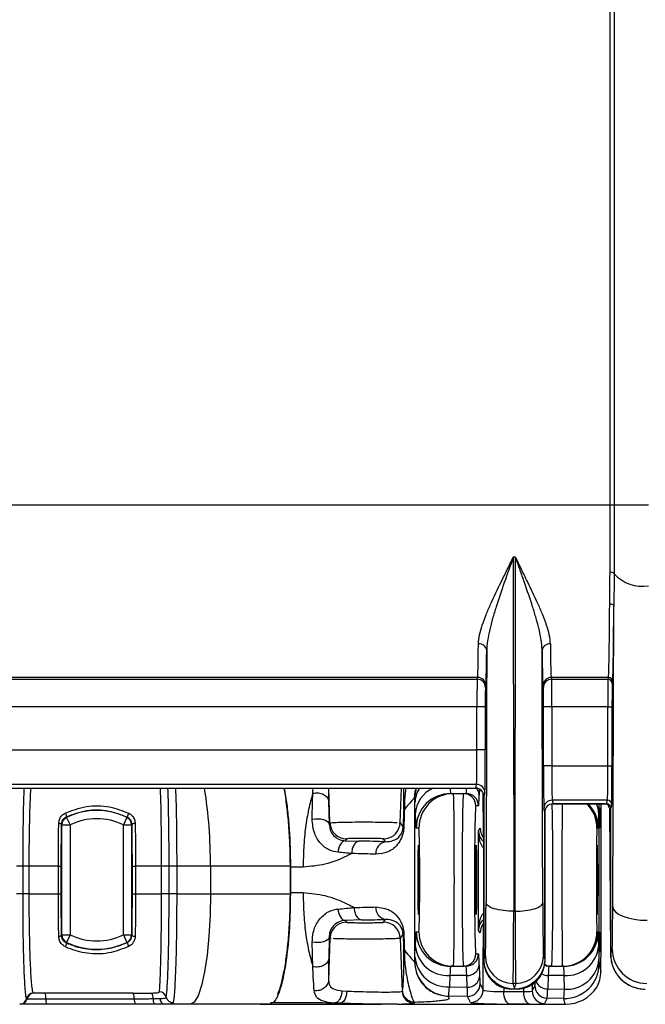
# Model space of a CAD drawing. Header units: millimetres. Extents: x 12 to 859, y 4 to 555.
# Tile 29 of 70: x 179 to 208, y 359 to 404. Entities that reach past the tile are written whole.
import ezdxf

# ---------------------------------------------------------------- set-up
doc = ezdxf.new("R2010")
doc.units = ezdxf.units.MM

msp = doc.modelspace()

# ---------------------------------------------------------------- linework, layer by layer
at = {"color": 7, "linetype": 'Continuous', "lineweight": 25}
for p, q in [((206.168, 381.55), (206.168, 486.407)), ((206.357, 486.407), (206.357, 381.55)), ((133.62, 381.55), (206.168, 381.55)), ((206.168, 381.55), (206.357, 381.55)), ((206.357, 381.55), (207.936, 381.55)), ((201.822, 379.148), (201.72, 379.148)), ((206.286, 363.082), (206.337, 376.893)), ((200.079, 373.617), (171.806, 373.617)), ((172.18, 373.537), (200.059, 373.537)), ((200.059, 373.537), (200.079, 373.617)), ((200.46, 373.236), (200.44, 373.156)), ((203.102, 373.156), (203.082, 373.236)), ((206.091, 373.617), (203.463, 373.617)), ((203.463, 373.617), (203.483, 373.537)), ((203.483, 373.537), (206.071, 373.537)), ((206.071, 373.537), (206.091, 373.617)), ((206.281, 373.427), (206.261, 373.347)), ((200.052, 372.268), (172.18, 372.268)), ((200.433, 372.268), (200.052, 372.268)), ((200.052, 370.29), (200.052, 372.268)), ((200.433, 372.268), (200.433, 370.29)), ((203.109, 369.566), (203.109, 372.268)), ((203.49, 372.268), (203.109, 372.268)), ((206.062, 372.268), (203.49, 372.268)), ((203.49, 372.268), (203.49, 369.566)), ((206.062, 372.268), (206.252, 372.268)), ((206.062, 369.566), (206.062, 372.268)), ((206.252, 372.268), (206.252, 369.566)), ((171.889, 370.29), (200.052, 370.29)), ((200.433, 370.29), (200.052, 370.29)), ((203.49, 369.566), (203.109, 369.566)), ((203.49, 369.566), (206.062, 369.566)), ((206.062, 369.566), (206.252, 369.566)), ((200.035, 368.704), (171.889, 368.704)), ((199.993, 368.535), (200.035, 368.704)), ((139.795, 368.535), (199.993, 368.535)), ((196.526, 366.938), (196.582, 368.535)), ((198.847, 368.288), (198.971, 368.288)), ((198.971, 368.288), (199.427, 368.288)), ((199.427, 368.288), (199.551, 368.288)), ((200.331, 367.916), (200.331, 368.329)), ((200.416, 368.323), (200.374, 368.154)), ((193.24, 367.938), (193.262, 366.881)), ((197.185, 368.079), (197.185, 360.56)), ((197.19, 368.068), (197.185, 368.079)), ((197.218, 367.338), (197.203, 367.857)), ((200.374, 360.695), (200.374, 368.154)), ((200.374, 368.154), (200.374, 360.573)), ((206.047, 367.98), (203.507, 367.98)), ((203.507, 367.98), (203.549, 367.812)), ((203.549, 367.812), (206.005, 367.812)), ((205.94, 367.812), (203.549, 367.812)), ((206.005, 367.812), (206.047, 367.98)), ((206.237, 367.789), (206.195, 367.621)), ((196.687, 367.574), (196.72, 367.554)), ((200.123, 367.716), (199.998, 367.716)), ((203.168, 367.43), (203.126, 367.599)), ((203.168, 360.695), (203.168, 367.43)), ((203.168, 367.43), (203.168, 360.573)), ((205.67, 367.601), (205.672, 367.621)), ((205.672, 367.621), (205.732, 367.621)), ((206.131, 367.623), (206.189, 360.877)), ((206.195, 360.885), (206.195, 367.621)), ((181.209, 367.19), (181.374, 366.847)), ((183.979, 367.19), (183.813, 366.847)), ((183.979, 367.19), (183.99, 367.197)), ((193.262, 366.881), (193.3, 366.938)), ((196.526, 366.938), (196.656, 366.742)), ((180.993, 361.791), (180.993, 366.847)), ((180.993, 366.847), (181.374, 366.847)), ((181.374, 366.847), (181.374, 361.791)), ((183.813, 361.791), (183.813, 366.847)), ((183.813, 366.847), (184.194, 366.847)), ((184.194, 366.847), (184.194, 361.791)), ((197.384, 366.7), (197.26, 366.7)), ((200.118, 366.576), (200.197, 366.694)), ((200.118, 361.999), (200.118, 366.576)), ((200.353, 366.233), (200.353, 366.732)), ((205.623, 366.7), (205.561, 366.7)), ((205.664, 361.906), (205.664, 366.732)), ((205.739, 366.732), (205.739, 361.906)), ((194.061, 366.203), (194.002, 366.114)), ((194.002, 366.114), (194.662, 366.101)), ((195.853, 366.069), (195.764, 366.203)), ((179.19, 364.954), (178.903, 364.954)), ((179.19, 364.954), (179.19, 363.684)), ((179.475, 364.954), (179.19, 364.954)), ((179.475, 364.954), (179.475, 363.684)), ((180.831, 364.954), (179.475, 364.954)), ((180.831, 364.954), (180.944, 364.954)), ((180.831, 363.684), (180.831, 364.954)), ((180.944, 364.954), (180.944, 363.684)), ((184.227, 364.954), (184.373, 364.954)), ((184.227, 363.684), (184.227, 364.954)), ((185.566, 364.954), (184.373, 364.954)), ((184.373, 364.954), (184.373, 363.684)), ((185.914, 364.954), (185.566, 364.954)), ((185.566, 363.684), (185.566, 364.954)), ((186.263, 364.954), (185.914, 364.954)), ((185.914, 363.684), (185.914, 364.954)), ((187.81, 364.954), (186.263, 364.954)), ((186.263, 364.954), (186.263, 363.684)), ((191.484, 364.954), (187.81, 364.954)), ((187.81, 364.954), (187.81, 363.684)), ((191.484, 364.954), (191.484, 363.684)), ((192.072, 364.904), (191.484, 364.898)), ((191.484, 363.74), (191.484, 364.898)), ((191.484, 363.74), (192.072, 363.734)), ((179.19, 363.684), (178.903, 363.684)), ((179.475, 363.684), (179.19, 363.684)), ((179.475, 363.684), (180.831, 363.684)), ((180.831, 363.684), (180.944, 363.684)), ((184.227, 363.684), (184.373, 363.684)), ((184.373, 363.684), (185.566, 363.684)), ((185.914, 363.684), (185.566, 363.684)), ((186.263, 363.684), (185.914, 363.684)), ((186.263, 363.684), (187.81, 363.684)), ((187.81, 363.684), (191.484, 363.684)), ((201.804, 362.882), (201.738, 362.882)), ((194.78, 362.476), (194.002, 362.46)), ((194.002, 362.46), (194.061, 362.372)), ((195.764, 362.372), (195.853, 362.505)), ((197.26, 361.938), (197.384, 361.938)), ((200.197, 361.88), (200.118, 361.999)), ((200.353, 361.906), (200.353, 362.341)), ((205.561, 361.938), (205.623, 361.938)), ((180.993, 361.791), (181.374, 361.791)), ((181.374, 361.791), (181.209, 361.448)), ((183.813, 361.791), (184.194, 361.791)), ((183.813, 361.791), (183.979, 361.448)), ((183.99, 361.441), (183.979, 361.448)), ((193.3, 361.636), (193.233, 359.717)), ((193.262, 361.693), (193.242, 360.693)), ((193.3, 361.636), (193.262, 361.693)), ((196.656, 361.833), (196.526, 361.636)), ((196.526, 361.636), (196.611, 359.198)), ((196.718, 361.087), (196.684, 361.067)), ((197.203, 360.781), (197.218, 361.3)), ((205.644, 361.3), (205.653, 360.668)), ((205.672, 361.017), (205.67, 361.037)), ((205.732, 361.017), (205.672, 361.017)), ((206.195, 360.885), (206.261, 361.15)), ((197.185, 360.56), (197.19, 360.57)), ((199.998, 360.922), (200.123, 360.922)), ((200.331, 359.256), (200.331, 360.722)), ((198.971, 360.35), (198.847, 360.35)), ((198.971, 360.35), (199.427, 360.35)), ((199.551, 360.35), (199.427, 360.35)), ((200.155, 360.42), (200.172, 359.884)), ((203.48, 360.35), (203.355, 360.35)), ((203.48, 360.35), (203.974, 360.35)), ((204.036, 360.35), (203.974, 360.35)), ((205.66, 360.456), (205.745, 360.116)), ((205.741, 360.022), (205.745, 360.116)), ((198.805, 359.925), (198.79, 359.407)), ((199.584, 359.925), (198.805, 359.925)), ((199.6, 359.389), (199.584, 359.925)), ((203.323, 359.925), (203.304, 359.31)), ((204.056, 359.925), (203.323, 359.925)), ((204.066, 359.293), (204.056, 359.925)), ((193.857, 359.223), (194.072, 359.212)), ((196.611, 359.198), (196.632, 359.24)), ((198.79, 359.407), (199.6, 359.389)), ((200.193, 359.536), (200.331, 359.256)), ((201.284, 359.184), (202.206, 359.184)), ((201.65, 359.303), (201.644, 359.303)), ((201.832, 359.563), (201.71, 359.563)), ((201.898, 359.303), (201.74, 359.303)), ((201.771, 359.297), (201.77, 359.297)), ((201.771, 359.299), (201.771, 359.348)), ((202.587, 359.21), (202.712, 359.457)), ((203.304, 359.31), (204.066, 359.293)), ((179.364, 358.858), (179.367, 358.858)), ((179.367, 358.858), (179.396, 358.858)), ((179.396, 358.858), (180.254, 358.858)), ((184.253, 359.112), (179.678, 359.112)), ((180.254, 358.858), (184.312, 358.858)), ((184.253, 359.112), (185.114, 359.121)), ((198.745, 358.983), (198.74, 358.973)), ((199.61, 358.965), (198.745, 358.983)), ((199.748, 358.685), (199.61, 358.965)), ((203.271, 358.886), (203.146, 358.639)), ((204.041, 358.87), (203.271, 358.886)), ((204.106, 358.608), (204.041, 358.87)), ((179.085, 358.604), (179.056, 358.604)), ((180.296, 358.604), (179.085, 358.604)), ((184.371, 358.604), (180.296, 358.604)), ((185.24, 358.604), (184.371, 358.604)), ((186.89, 358.604), (185.69, 358.604)), ((190.543, 358.604), (186.89, 358.604)), ((193.777, 358.648), (193.776, 358.604)), ((193.776, 358.604), (195.671, 358.604)), ((196.624, 358.608), (204.106, 358.608)), ((196.632, 358.607), (204.121, 358.607)), ((197.191, 358.689), (197.17, 358.647)), ((202.48, 358.613), (201.558, 358.613))]:
    msp.add_line(p, q, dxfattribs=at)
at = {"color": 8, "linetype": 'Continuous', "lineweight": 25}
for p, q in [((193.234, 368.535), (193.24, 367.938)), ((193.3, 366.938), (193.244, 368.535)), ((197.185, 368.079), (197.275, 368.535)), ((200.164, 368.495), (200.155, 368.218)), ((205.651, 367.812), (205.644, 367.338)), ((200.353, 366.732), (200.374, 366.732)), ((205.664, 366.732), (205.739, 366.732)), ((200.353, 361.906), (200.374, 361.906)), ((205.664, 361.906), (205.739, 361.906)), ((201.284, 359.355), (201.284, 359.184)), ((202.206, 359.184), (202.206, 359.34)), ((202.587, 359.506), (202.587, 359.21)), ((179.346, 358.897), (179.364, 358.858))]:
    msp.add_line(p, q, dxfattribs=at)
at = {"color": 7, "linetype": 'Continuous', "lineweight": 25, "flags": 128}
for points in [[(206.146, 377.002), (206.183, 377), (206.219, 376.994), (206.252, 376.984), (206.281, 376.97), (206.304, 376.954), (206.322, 376.935), (206.333, 376.914), (206.337, 376.893)], [(197.19, 368.068), (197.22, 368.374), (197.26, 368.535)], [(181.14, 367.386), (181.156, 367.361), (181.17, 367.333), (181.181, 367.304), (181.19, 367.276), (181.194, 367.251), (181.194, 367.229), (181.191, 367.214), (181.183, 367.204)], [(180.845, 366.923), (180.868, 366.921), (180.889, 366.917), (180.909, 366.912), (180.926, 366.905), (180.94, 366.897), (180.95, 366.888), (180.957, 366.878), (180.96, 366.869)], [(181.183, 367.204), (181.204, 367.193), (181.209, 367.19)], [(184.356, 366.913), (184.33, 366.913), (184.303, 366.911), (184.279, 366.906), (184.257, 366.899), (184.239, 366.891), (184.225, 366.881), (184.216, 366.87), (184.212, 366.859)], [(192.482, 367.109), (192.614, 367.127), (192.751, 367.131), (192.883, 367.119), (193.005, 367.093), (193.109, 367.053), (193.189, 367.003), (193.241, 366.944), (193.262, 366.881)], [(196.5, 366.765), (196.507, 366.793), (196.526, 366.938)], [(180.993, 366.847), (180.983, 366.854), (180.96, 366.869)], [(184.212, 366.859), (184.198, 366.85), (184.194, 366.847)], [(194.002, 366.114), (193.942, 366.102), (193.883, 366.071), (193.829, 366.022), (193.781, 365.957), (193.74, 365.878), (193.707, 365.788), (193.685, 365.689), (193.674, 365.585)], [(187.81, 363.684), (187.792, 362.693), (187.74, 361.74), (187.655, 360.862), (187.54, 360.092), (187.401, 359.46), (187.242, 358.991), (187.069, 358.702), (186.89, 358.604)], [(193.673, 362.98), (193.685, 362.878), (193.708, 362.781), (193.74, 362.692), (193.781, 362.614), (193.83, 362.55), (193.884, 362.502), (193.942, 362.472), (194.002, 362.46)], [(206.286, 363.082), (206.318, 362.962), (206.41, 362.846), (206.558, 362.739), (206.755, 362.645), (206.995, 362.568), (207.269, 362.511), (207.565, 362.475), (207.873, 362.462)], [(180.96, 361.77), (180.957, 361.76), (180.95, 361.75), (180.94, 361.741), (180.926, 361.733), (180.909, 361.726), (180.889, 361.721), (180.868, 361.717), (180.845, 361.715)], [(180.96, 361.77), (180.983, 361.784), (180.993, 361.791)], [(181.209, 361.448), (181.194, 361.44), (181.183, 361.434)], [(184.194, 361.791), (184.198, 361.789), (184.212, 361.779)], [(184.212, 361.779), (184.216, 361.768), (184.225, 361.757), (184.239, 361.747), (184.257, 361.739), (184.279, 361.732), (184.303, 361.727), (184.33, 361.725), (184.356, 361.725)], [(193.262, 361.693), (193.242, 361.628), (193.19, 361.567), (193.11, 361.516), (193.007, 361.475), (192.885, 361.447), (192.753, 361.435), (192.617, 361.438), (192.485, 361.457)], [(193.326, 361.81), (193.319, 361.781), (193.3, 361.636)], [(181.183, 361.434), (181.191, 361.424), (181.194, 361.409), (181.194, 361.388), (181.19, 361.362), (181.181, 361.334), (181.17, 361.305), (181.156, 361.277), (181.14, 361.252)], [(194.072, 359.212), (194.062, 359.103), (194.043, 358.998), (194.014, 358.902), (193.977, 358.817), (193.933, 358.747), (193.884, 358.694), (193.831, 358.661), (193.777, 358.648)], [(201.558, 358.613), (201.504, 358.627), (201.452, 358.663), (201.405, 358.717), (201.363, 358.788), (201.329, 358.873), (201.304, 358.97), (201.289, 359.075), (201.284, 359.184)], [(202.48, 358.613), (202.426, 358.627), (202.374, 358.663), (202.327, 358.717), (202.285, 358.788), (202.251, 358.873), (202.226, 358.97), (202.211, 359.075), (202.206, 359.184)], [(204.121, 358.607), (204.117, 358.607), (204.106, 358.608)]]:
    msp.add_lwpolyline(points, dxfattribs=at)
at = {"color": 8, "linetype": 'Continuous', "lineweight": 25, "flags": 128}
for points in [[(196.789, 368.535), (196.775, 368.444), (196.742, 368.145), (196.729, 367.96), (196.721, 367.734), (196.72, 367.554), (196.72, 367.554), (196.72, 367.554)], [(205.644, 367.338), (205.612, 367.606), (205.545, 367.812)], [(203.355, 360.35), (203.244, 360.361), (203.154, 360.387)]]:
    msp.add_lwpolyline(points, dxfattribs=at)
at = {"color": 7, "linetype": 'Continuous', "lineweight": 25}
for centre, radius, start, end in [((206.196, 378.248), 0.208, 41.6943, 99.3848), ((207.647, 379.538), 1.733, 221.6271, 279.3821), ((200.151, 374.811), 0.352, 7.1873, 95.1544), ((203.39, 374.811), 0.352, 84.8456, 172.8127), ((200.059, 373.156), 0.381, 0.0368, 89.9959), ((200.079, 373.236), 0.381, 0.0368, 89.9959), ((203.463, 373.236), 0.381, 90.0041, 179.9632), ((203.483, 373.156), 0.381, 90.0041, 179.9632), ((206.071, 373.347), 0.191, 0.0368, 89.9959), ((206.091, 373.427), 0.191, 0.0368, 89.9959), ((200.035, 368.323), 0.381, 0.0368, 89.9959), ((198.847, 366.7), 1.587, 90.0044, 180.0044), ((198.971, 366.7), 1.587, 90.0044, 180.0044), ((199.427, 367.716), 0.571, 359.9956, 89.9956), ((199.551, 367.716), 0.571, 359.9956, 89.9956), ((203.507, 367.599), 0.381, 90.0041, 179.9632), ((206.047, 367.789), 0.191, 0.0368, 89.9959), ((182.594, 364.319), 3.188, 64.2488, 115.7512), ((184.405, 367.139), 0.418, 145.1589, 172.096), ((181.375, 366.847), 0.381, 115.7983, 179.9529), ((182.594, 364.319), 2.807, 64.2488, 115.7512), ((183.813, 366.847), 0.381, 0.0471, 64.2017), ((194.062, 366.965), 0.762, 182.0099, 269.9742), ((196.697, 366.773), 0.0506, 217.3218, 264.19), ((195.938, 365.546), 0.53, 99.1765, 185.1655), ((195.938, 363.029), 0.53, 174.8345, 260.8235), ((195.764, 361.61), 0.762, 2.0099, 89.9742), ((198.847, 361.938), 1.587, 179.9956, 269.9956), ((198.971, 361.938), 1.587, 179.9956, 269.9956), ((203.974, 361.938), 1.587, 270.0011, 0.0011), ((204.036, 361.938), 1.587, 270.0011, 0.0011), ((181.375, 361.791), 0.381, 180.0471, 244.2017), ((182.594, 364.319), 3.188, 244.2488, 295.7512), ((182.594, 364.319), 2.807, 244.2488, 295.7512), ((183.813, 361.791), 0.381, 295.7983, 359.9529), ((196.697, 361.802), 0.0506, 95.81, 142.6782), ((184.405, 361.499), 0.418, 187.904, 214.8411), ((198.721, 361.431), 1.508, 184.9804, 273.2242), ((204.149, 361.422), 1.5, 266.4819, 355.307), ((207.849, 361.151), 1.588, 180.0368, 269.9959), ((198.778, 360.571), 1.588, 180.053, 268.8185), ((198.705, 360.912), 1.508, 184.9804, 273.2242), ((199.427, 360.922), 0.571, 270.0044, 0.0044), ((199.551, 360.922), 0.571, 270.0044, 0.0044), ((201.71, 360.833), 1.27, 180.0368, 269.9959), ((201.832, 360.833), 1.27, 270.0041, 359.9632), ((204.158, 360.791), 1.5, 266.4819, 355.307), ((199.614, 360.467), 0.543, 266.7758, 355.0196), ((204.072, 360.457), 1.588, 268.8501, 359.9625), ((199.631, 359.931), 0.543, 266.7758, 355.0196), ((197.182, 359.219), 0.572, 182.0272, 268.8175), ((199.621, 359.536), 0.572, 268.874, 359.9451), ((199.76, 359.256), 0.572, 268.874, 359.9451), ((203.158, 359.21), 0.572, 180.053, 268.8185), ((203.283, 359.458), 0.572, 180.053, 268.8185), ((179.053, 358.921), 0.317, 270.0157, 348.5595), ((179.056, 358.921), 0.317, 270.0129, 348.4844), ((179.085, 358.921), 0.317, 270.0129, 348.4844), ((179.678, 358.795), 0.317, 90.0129, 168.4844), ((179.707, 358.795), 0.317, 90.0129, 168.4844), ((179.789, 358.911), 0.467, 353.465, 25.4442), ((180.718, 358.805), 0.467, 173.465, 205.4442), ((183.955, 358.909), 0.36, 351.8438, 34.2526), ((184.668, 358.807), 0.36, 171.8438, 214.2526), ((184.775, 358.899), 0.405, 354.8668, 33.1989), ((185.534, 358.81), 0.359, 171.5738, 215.0843), ((185.472, 358.852), 0.319, 13.5604, 91.3492), ((185.752, 358.851), 0.255, 176.4119, 255.8697), ((186.091, 359.002), 0.319, 193.7016, 271.6328)]:
    msp.add_arc(centre, radius, start, end, dxfattribs=at)
at = {"color": 8, "linetype": 'Continuous', "lineweight": 25}
for centre, radius, start, end in [((166.541, 365.165), 21.27, 359.4313, 9.117), ((198.453, 367.836), 1.25, 145.9831, 179.0547), ((198.602, 367.27), 1.386, 114.0787, 177.1858), ((199.691, 368.207), 0.464, 1.3786, 44.8627), ((203.973, 366.7), 1.588, 359.9998, 44.4257), ((204.036, 366.7), 1.588, 359.9998, 44.4257), ((205.605, 367.621), 0.127, 299.9545, 0.0005), ((195.764, 366.965), 0.762, 270.0276, 344.7817), ((194.062, 361.61), 0.762, 90.0276, 164.7825), ((205.605, 361.017), 0.127, 359.9995, 60.0455), ((203.48, 360.922), 0.571, 236.1708, 269.9995), ((203.282, 359.876), 0.567, 204.0785, 272.2122), ((203.325, 360.567), 0.642, 242.5696, 269.7499)]:
    msp.add_arc(centre, radius, start, end, dxfattribs=at)
at = {"color": 7, "linetype": 'Continuous', "lineweight": 25}
for centre, major_axis, ratio, start_param, end_param in [((206.088, 381.55), (0, 7.938), 0.008936, 3.176499, 4.102353), ((206.279, 381.55), (0, 8.128), 0.008727, 3.176499, 4.102353), ((200.076, 381.55), (0, 7.938), 0.009146, 3.176499, 3.777003), ((203.465, 381.55), (0, 7.938), 0.009146, 2.506182, 3.106686), ((200.457, 381.55), (0, 8.318), 0.008727, 3.176499, 3.777003), ((203.084, 381.55), (0, 8.318), 0.008727, 2.506182, 3.106686), ((200.059, 372.268), (0, 1.27), 0.006109, 0.034907, 1.570796), ((203.482, 372.268), (0, 1.27), 0.006109, 4.712389, 6.248279), ((206.071, 372.268), (0, 1.27), 0.007418, 0.034907, 1.570796), ((206.262, 372.268), (0, 1.079), 0.008727, 0.034907, 1.570796), ((200.44, 372.268), (0, 0.889), 0.008727, 0.034907, 1.570796), ((203.101, 372.268), (0, 0.889), 0.008727, 4.712389, 6.248279), ((200.034, 370.29), (0, 1.587), 0.010821, 3.176499, 4.712389), ((200.415, 370.29), (0, 1.969), 0.008727, 3.176499, 4.712389), ((203.126, 369.566), (0, 1.969), 0.008727, 1.570796, 3.106686), ((203.507, 369.566), (0, 1.588), 0.010821, 1.570796, 3.106686), ((206.046, 369.566), (0, 1.588), 0.009774, 3.176499, 4.712389), ((206.237, 369.566), (0, 1.778), 0.008727, 3.176499, 4.712389), ((198.971, 364.319), (0, 3.969), 0.010473, 3.141593, 6.283185), ((199.427, 364.319), (0, 3.969), 0.014942, 0, 3.141593), ((199.993, 368.154), (-0.092, -0.37), 0.999353, 1.815838, 3.386329), ((197.189, 366.482), (0, 1.588), 0.017452, 5.759562, 6.248629), ((200.123, 371.463), (0, 3.747), 0.017455, 3.141593, 3.665191), ((203.549, 367.43), (0.092, -0.37), 0.999353, 2.896856, 4.467348), ((203.549, 367.43), (-0.047, 0.378), 0.999381, 6.158956, 7.7296), ((205.686, 364.319), (0, 7.175), 0.010026, 4.086507, 5.220727), ((205.94, 367.621), (0.045, 0.185), 0.999355, 4.957935, 6.519711), ((206.005, 367.621), (-0.046, -0.185), 0.999353, 1.815838, 3.386329), ((188.677, 133.599), (8.508, 246.985), 0.000632, 0.326034, 0.33639), ((189.248, 133.579), (7.936, 246.985), 0.000589, 0.326031, 0.336387), ((197.26, 371.463), (0, 4.762), 0.017455, 2.617994, 3.141593), ((199.998, 364.319), (0, 3.397), 0.017455, 0.057359, 3.091628), ((200.339, 366.732), (0, 0.762), 0.017455, 4.712389, 5.895626), ((205.623, 371.463), (0, 4.762), 0.008727, 3.141593, 3.665191), ((205.672, 366.732), (0, 0.889), 0.008727, 0, 1.570796), ((205.732, 366.732), (0, 0.889), 0.008727, 4.712389, 6.283185), ((197.384, 364.319), (0, 2.381), 0.017455, 3.278836, 6.147397), ((200.96, 366.695), (0.423, 0.635), 0.998846, 2.158969, 2.853488), ((205.561, 364.319), (0, 2.381), 0.008727, 0.083413, 3.056358), ((189.248, 365.929), (8.509, 0), 0.026186, 0.68214, 0.881146), ((189.248, 365.358), (7.938, 0), 0.028071, 0.68214, 0.881189), ((200.439, 364.323), (0, 3.493), 0.008727, 3.176499, 4.404943), ((203.103, 364.323), (0, 3.493), 0.008727, 1.878243, 3.106686), ((189.248, 363.217), (7.938, 0), 0.028071, 5.420034, 5.601045), ((201.709, 364.323), (0, 4.762), 0.0064, 3.176499, 4.404943), ((201.833, 364.323), (0, 4.762), 0.0064, 1.878243, 3.106686), ((206.26, 364.323), (0, 3.175), 0.008727, 3.176499, 4.310963), ((189.248, 362.646), (8.509, 0), 0.026186, 5.420101, 5.601045), ((200.96, 361.879), (-0.423, 0.635), 0.998846, 0.288105, 0.982624), ((197.26, 357.175), (0, 4.762), 0.017455, 0, 0.523599), ((200.339, 361.906), (0, 0.762), 0.017455, 3.529152, 4.712389), ((205.623, 357.175), (0, 4.762), 0.008727, 5.759587, 6.283185), ((205.672, 361.906), (0, 0.889), 0.008727, 1.570796, 3.141593), ((205.732, 361.906), (0, 0.889), 0.008727, 3.141593, 4.712389), ((188.677, 594.976), (-8.508, 246.985), 0.000632, 2.805203, 2.814724), ((189.248, 594.996), (-7.936, 246.985), 0.000589, 2.805206, 2.814727), ((197.189, 362.157), (0, 1.588), 0.017452, 3.176149, 3.665216), ((200.123, 357.175), (0, 3.746), 0.017455, 5.759587, 6.283185), ((201.644, 360.573), (-0.158, -1.261), 0.999381, 4.836771, 6.407415), ((201.898, 360.573), (0.158, -1.261), 0.999381, 6.158956, 7.7296), ((205.66, 362.043), (0, 1.588), 0.008734, 2.617408, 3.106474), ((207.783, 360.886), (0.385, 1.541), 0.999353, 1.815838, 3.386329), ((198.847, 357.175), (0, 3.175), 0.026183, 0, 0.523599), ((199.551, 357.175), (0, 3.175), 0.020597, 5.759587, 6.283185), ((203.355, 357.175), (0, 3.175), 0.020597, 0, 0.523599), ((204.036, 357.175), (0, 3.175), 0.01309, 5.759587, 6.283185), ((200.194, 362.138), (0, 2.604), 0.017474, 2.61722, 3.106287), ((198.776, 362.157), (0.034, 3.175), 0.027298, 3.17623, 3.665297), ((199.623, 362.138), (0.012, 3.175), 0.007648, 2.61746, 3.106527), ((200.966, 359.232), (0.635, -0.024), 0.066265, 3.161596, 5.238538), ((201.825, 359.237), (0.762, -0.027), 0.061047, 5.23815, 6.267894), ((203.281, 362.06), (0.012, 3.175), 0.020996, 3.176154, 3.665221), ((204.073, 362.043), (0.034, 3.175), 0.014201, 3.176371, 3.665438), ((204.171, 360.059), (1.565, 0.268), 0.911343, 4.516272, 5.618844), ((200.955, 358.661), (1.206, -0.024), 0.034914, 3.159751, 5.236693), ((201.813, 358.666), (1.333, -0.027), 0.034914, 5.236693, 6.266437)]:
    msp.add_ellipse(centre, major_axis=major_axis, ratio=ratio, start_param=start_param, end_param=end_param, dxfattribs=at)
for centre, major_axis, ratio in [((206.27, 370.098), (0, 0.73), 0.008727), ((197.372, 364.319), (0, 1.588), 0.017455), ((200.01, 364.319), (0, 1.588), 0.017455), ((205.567, 364.319), (0, 1.588), 0.008727)]:
    msp.add_ellipse(centre, major_axis=major_axis, ratio=ratio, dxfattribs=at)
at = {"color": 8, "linetype": 'Continuous', "lineweight": 25}
for centre, major_axis, ratio, start_param, end_param in [((198.847, 371.463), (0, 3.175), 0.026183, 2.744011, 3.141593), ((199.551, 371.463), (0, 3.175), 0.020597, 3.141593, 3.539174), ((203.48, 364.319), (0, 3.969), 0.014942, 3.141593, 5.787086), ((203.974, 364.319), (0, 3.969), 0.005236, 0.494934, 3.141593), ((199.998, 364.319), (0, 3.397), 0.017455, 0, 0.057359), ((197.384, 364.319), (0, 2.381), 0.017455, 6.147397, 6.283185), ((205.561, 364.319), (0, 2.381), 0.008727, 0, 0.083413), ((197.384, 364.319), (0, 2.381), 0.017455, 3.141593, 3.278836), ((205.561, 364.319), (0, 2.381), 0.008727, 3.056358, 3.141593), ((199.998, 364.319), (0, 3.397), 0.017455, 3.091628, 3.141593), ((202.71, 362.06), (0, 2.604), 0.017452, 3.176149, 3.486614)]:
    msp.add_ellipse(centre, major_axis=major_axis, ratio=ratio, start_param=start_param, end_param=end_param, dxfattribs=at)
at = {"color": 7, "linetype": 'Continuous', "lineweight": 25}
for points, knots in [([(206.162, 378.454), (206.163, 378.7), (206.164, 378.951), (206.165, 379.459), (206.166, 379.715), (206.167, 380.49), (206.168, 381.015), (206.168, 381.55)], [0, 0, 0, 0, 0.25, 0.25, 0.5, 0.5, 1, 1, 1, 1]), ([(206.357, 381.55), (206.357, 381.004), (206.357, 380.467), (206.355, 379.676), (206.355, 379.414), (206.353, 378.895), (206.353, 378.638), (206.352, 378.387)], [0, 0, 0, 0, 0.5, 0.5, 0.75, 0.75, 1, 1, 1, 1]), ([(200.12, 375.161), (200.121, 375.293), (200.14, 375.431), (200.2, 375.716), (200.242, 375.865), (200.344, 376.172), (200.404, 376.332), (200.534, 376.654), (200.605, 376.819), (200.831, 377.322), (200.998, 377.67), (201.263, 378.213), (201.354, 378.397), (201.49, 378.675), (201.536, 378.769), (201.628, 378.957), (201.674, 379.053), (201.72, 379.148)], [0, 0, 0, 0, 0.125, 0.125, 0.25, 0.25, 0.375, 0.375, 0.5, 0.5, 0.75, 0.75, 0.875, 0.875, 0.9375, 0.9375, 1, 1, 1, 1]), ([(201.72, 379.148), (201.581, 378.751), (201.442, 378.362), (201.175, 377.6), (201.048, 377.229), (200.876, 376.688), (200.821, 376.511), (200.721, 376.16), (200.676, 375.987), (200.597, 375.648), (200.564, 375.484), (200.529, 375.243), (200.519, 375.164), (200.505, 375.007), (200.501, 374.93), (200.501, 374.855)], [0, 0, 0, 0, 0.25, 0.25, 0.5, 0.5, 0.625, 0.625, 0.75, 0.75, 0.875, 0.875, 0.9375, 0.9375, 1, 1, 1, 1]), ([(203.422, 375.161), (203.42, 375.293), (203.402, 375.431), (203.341, 375.716), (203.299, 375.865), (203.198, 376.172), (203.138, 376.332), (203.007, 376.654), (202.936, 376.819), (202.711, 377.322), (202.543, 377.67), (202.278, 378.213), (202.188, 378.397), (202.051, 378.675), (202.006, 378.769), (201.914, 378.957), (201.867, 379.053), (201.822, 379.148)], [0, 0, 0, 0, 0.125, 0.125, 0.25, 0.25, 0.375, 0.375, 0.5, 0.5, 0.75, 0.75, 0.875, 0.875, 0.9375, 0.9375, 1, 1, 1, 1]), ([(203.041, 374.855), (203.04, 374.93), (203.036, 375.007), (203.023, 375.164), (203.013, 375.243), (202.977, 375.484), (202.944, 375.648), (202.866, 375.987), (202.82, 376.16), (202.72, 376.511), (202.666, 376.688), (202.494, 377.229), (202.366, 377.6), (202.166, 378.172), (202.098, 378.364), (201.961, 378.753), (201.891, 378.95), (201.822, 379.148)], [0, 0, 0, 0, 0.0625, 0.0625, 0.125, 0.125, 0.25, 0.25, 0.375, 0.375, 0.5, 0.5, 0.75, 0.75, 0.875, 0.875, 1, 1, 1, 1]), ([(206.146, 377.002), (206.148, 377.23), (206.152, 377.464), (206.159, 377.949), (206.161, 378.198), (206.162, 378.454)], [0, 0, 0, 0, 0.5, 0.5, 1, 1, 1, 1]), ([(206.352, 378.387), (206.351, 378.126), (206.348, 377.87), (206.342, 377.372), (206.338, 377.129), (206.337, 376.893)], [0, 0, 0, 0, 0.5, 0.5, 1, 1, 1, 1]), ([(179.249, 368.535), (179.241, 368.348), (179.219, 367.808), (179.201, 366.765), (179.191, 365.72), (179.19, 365.178), (179.19, 364.954)], [0, 0, 0, 0, 0.208342, 0.601039, 0.835419, 1, 1, 1, 1]), ([(191.484, 364.898), (191.48, 365.23), (191.473, 365.898), (191.415, 366.853), (191.325, 367.716), (191.247, 368.279), (191.195, 368.51), (191.189, 368.535)], [0, 0, 0, 0, 0.240614, 0.484384, 0.725032, 0.970252, 1, 1, 1, 1]), ([(191.198, 368.535), (191.221, 368.413), (191.285, 368.08), (191.366, 367.42), (191.436, 366.595), (191.477, 365.764), (191.482, 365.208), (191.484, 364.954)], [0, 0, 0, 0, 0.1347721, 0.3676119, 0.5899589, 0.8121771, 1, 1, 1, 1]), ([(192.515, 368.301), (192.447, 368.058), (192.311, 367.577), (192.172, 366.727), (192.083, 365.83), (192.076, 365.207), (192.072, 364.904)], [0, 0, 0, 0, 0.251132, 0.497359, 0.75562, 1, 1, 1, 1]), ([(192.482, 367.109), (192.489, 367.439), (192.497, 367.861), (192.512, 368.224), (192.515, 368.301), (192.515, 368.301)], [0, 0, 0, 0, 0.7837151, 0.9999796, 1, 1, 1, 1]), ([(197.185, 368.079), (197.163, 368.066), (197.129, 368.046), (196.969, 367.849), (196.837, 367.691), (196.744, 367.582), (196.72, 367.554)], [0, 0, 0, 0, 0.422, 0.657629, 0.912101, 1, 1, 1, 1]), ([(200.344, 367.438), (200.343, 367.498), (200.338, 367.646), (200.334, 367.863), (200.331, 367.916), (200.331, 367.916)], [0, 0, 0, 0, 0.409666, 0.995512, 1, 1, 1, 1]), ([(180.845, 366.923), (180.855, 366.992), (180.872, 367.122), (180.979, 367.285), (181.086, 367.352), (181.14, 367.386)], [0, 0, 0, 0, 0.360876, 0.681289, 1, 1, 1, 1]), ([(181.14, 367.386), (181.456, 367.507), (182.09, 367.749), (183.153, 367.736), (183.774, 367.491), (184.062, 367.378)], [0, 0, 0, 0, 0.348751, 0.698564, 1, 1, 1, 1]), ([(183.99, 367.197), (183.714, 367.302), (183.116, 367.532), (182.097, 367.544), (181.487, 367.317), (181.183, 367.204)], [0, 0, 0, 0, 0.300558, 0.650797, 1, 1, 1, 1]), ([(184.062, 367.378), (184.071, 367.373), (184.129, 367.343), (184.232, 367.258), (184.333, 367.102), (184.348, 366.976), (184.356, 366.913)], [0, 0, 0, 0, 0.050945, 0.324098, 0.661497, 1, 1, 1, 1]), ([(180.831, 364.954), (180.833, 365.464), (180.835, 366.06), (180.842, 366.693), (180.844, 366.846), (180.845, 366.923)], [0, 0, 0, 0, 0.749675, 0.874818, 1, 1, 1, 1]), ([(181.183, 367.204), (181.143, 367.18), (181.062, 367.13), (180.981, 367.014), (180.967, 366.919), (180.96, 366.869)], [0, 0, 0, 0, 0.318897, 0.641361, 1, 1, 1, 1]), ([(184.212, 366.859), (184.206, 366.904), (184.195, 366.995), (184.119, 367.109), (184.042, 367.171), (183.997, 367.193), (183.99, 367.197)], [0, 0, 0, 0, 0.341847, 0.680234, 0.950105, 1, 1, 1, 1]), ([(184.356, 366.913), (184.363, 366.431), (184.371, 365.869), (184.373, 365.196), (184.373, 365.033), (184.373, 364.954)], [0, 0, 0, 0, 0.756752, 0.882745, 1, 1, 1, 1]), ([(193.674, 365.585), (193.541, 365.61), (193.251, 365.663), (192.854, 365.972), (192.54, 366.476), (192.503, 366.884), (192.482, 367.109)], [0, 0, 0, 0, 0.20026, 0.438886, 0.691725, 1, 1, 1, 1]), ([(193.262, 366.881), (193.279, 366.765), (193.31, 366.549), (193.513, 366.293), (193.755, 366.145), (193.923, 366.124), (194.002, 366.114)], [0, 0, 0, 0, 0.283599, 0.528707, 0.77773, 1, 1, 1, 1]), ([(196.476, 366.945), (196.494, 366.944), (196.524, 366.942), (196.525, 366.939), (196.526, 366.938)], [0, 0, 0, 0, 0.596983, 1, 1, 1, 1]), ([(180.96, 366.869), (180.957, 366.718), (180.948, 366.115), (180.946, 365.452), (180.944, 364.954)], [0, 0, 0, 0, 0.250264, 1, 1, 1, 1]), ([(184.227, 364.954), (184.227, 365.114), (184.226, 365.769), (184.218, 366.389), (184.212, 366.859)], [0, 0, 0, 0, 0.243176, 1, 1, 1, 1]), ([(196.692, 366.722), (196.687, 366.661), (196.676, 366.516), (196.603, 366.261), (196.401, 365.891), (196.019, 365.566), (195.6, 365.519), (195.41, 365.498)], [0, 0, 0, 0, 0.0618479, 0.1456379, 0.3134014, 0.6888298, 1, 1, 1, 1]), ([(195.853, 366.069), (195.972, 366.079), (196.233, 366.099), (196.465, 366.27), (196.596, 366.47), (196.64, 366.605), (196.653, 366.69), (196.656, 366.727), (196.656, 366.742)], [0, 0, 0, 0, 0.328404, 0.723804, 0.887229, 0.957164, 0.983214, 1, 1, 1, 1]), ([(200.118, 366.576), (200.118, 366.575), (200.119, 366.538), (200.138, 366.397), (200.194, 366.215), (200.338, 366.098), (200.374, 366.068)], [0, 0, 0, 0, 0.004894, 0.206113, 0.800179, 1, 1, 1, 1]), ([(195.764, 366.203), (195.764, 366.203), (195.759, 366.206), (195.703, 366.212), (195.539, 366.218), (195.305, 366.222), (195.028, 366.225), (194.737, 366.224), (194.465, 366.222), (194.246, 366.217), (194.095, 366.21), (194.072, 366.205), (194.061, 366.203)], [0, 0, 0, 0, 0.023023, 0.132001, 0.240717, 0.349133, 0.457399, 0.565679, 0.674118, 0.782829, 0.891454, 1, 1, 1, 1]), ([(194.662, 366.101), (194.615, 366.091), (194.521, 366.071), (194.402, 365.938), (194.317, 365.751), (194.305, 365.603), (194.298, 365.529)], [0, 0, 0, 0, 0.2500001, 0.5000001, 0.7500001, 1, 1, 1, 1]), ([(194.298, 365.529), (194.235, 365.496), (193.86, 365.298), (193.15, 365.004), (192.412, 364.935), (192.072, 364.904)], [0, 0, 0, 0, 0.09891, 0.584678, 1, 1, 1, 1]), ([(194.299, 365.529), (194.299, 365.529), (194.096, 365.551), (193.885, 365.568), (193.674, 365.585)], [0, 0, 0, 0, 0.000038, 1, 1, 1, 1]), ([(190.893, 359.056), (190.9, 359.068), (190.963, 359.178), (191.071, 359.544), (191.21, 360.154), (191.326, 360.91), (191.414, 361.782), (191.473, 362.736), (191.48, 363.407), (191.484, 363.74)], [0, 0, 0, 0, 0.020492, 0.184129, 0.346967, 0.511527, 0.673131, 0.837612, 1, 1, 1, 1]), ([(192.072, 363.734), (192.413, 363.704), (192.945, 363.656), (193.608, 363.435), (194.05, 363.244), (194.309, 363.102), (194.408, 363.048)], [0, 0, 0, 0, 0.392186, 0.61277, 0.851599, 1, 1, 1, 1]), ([(192.072, 363.734), (192.076, 363.431), (192.083, 362.808), (192.172, 361.909), (192.312, 361.056), (192.449, 360.574), (192.517, 360.33)], [0, 0, 0, 0, 0.24373, 0.501304, 0.748191, 1, 1, 1, 1]), ([(179.19, 363.684), (179.191, 363.218), (179.194, 362.215), (179.218, 360.909), (179.256, 359.801), (179.297, 359.179), (179.33, 358.927), (179.344, 358.901), (179.346, 358.897)], [0, 0, 0, 0, 0.19747, 0.424508, 0.607201, 0.838847, 0.969844, 1, 1, 1, 1]), ([(179.475, 363.684), (179.475, 363.36), (179.478, 362.523), (179.501, 361.242), (179.547, 360.058), (179.6, 359.389), (179.646, 359.14), (179.669, 359.12), (179.678, 359.112)], [0, 0, 0, 0, 0.1347629, 0.3488062, 0.5648525, 0.7820462, 0.9170723, 1, 1, 1, 1]), ([(180.845, 361.715), (180.84, 362.194), (180.833, 362.754), (180.832, 363.43), (180.832, 363.599), (180.831, 363.684)], [0, 0, 0, 0, 0.74966, 0.874973, 1, 1, 1, 1]), ([(180.944, 363.684), (180.944, 363.519), (180.945, 362.859), (180.953, 362.236), (180.96, 361.77)], [0, 0, 0, 0, 0.250258, 1, 1, 1, 1]), ([(184.212, 361.779), (184.214, 361.925), (184.224, 362.525), (184.226, 363.185), (184.227, 363.684)], [0, 0, 0, 0, 0.243179, 1, 1, 1, 1]), ([(184.373, 363.684), (184.371, 363.172), (184.369, 362.575), (184.36, 361.946), (184.357, 361.797), (184.356, 361.725)], [0, 0, 0, 0, 0.756762, 0.882658, 1, 1, 1, 1]), ([(185.464, 359.17), (185.467, 359.189), (185.483, 359.301), (185.511, 359.751), (185.541, 360.789), (185.562, 362.151), (185.565, 363.173), (185.566, 363.684)], [0, 0, 0, 0, 0.049698, 0.289127, 0.526688, 0.763356, 1, 1, 1, 1]), ([(185.781, 358.926), (185.788, 358.967), (185.812, 359.118), (185.847, 359.664), (185.883, 360.724), (185.909, 362.072), (185.912, 363.149), (185.914, 363.684)], [0, 0, 0, 0, 0.088066, 0.331334, 0.52433, 0.763989, 1, 1, 1, 1]), ([(186.263, 363.684), (186.261, 363.126), (186.257, 362.001), (186.226, 360.59), (186.182, 359.473), (186.138, 358.893), (186.108, 358.727), (186.1, 358.683)], [0, 0, 0, 0, 0.235526, 0.474879, 0.66788, 0.911616, 1, 1, 1, 1]), ([(191.484, 363.684), (191.474, 363.149), (191.455, 362.081), (191.308, 360.64), (191.09, 359.473), (190.821, 358.732), (190.629, 358.644), (190.543, 358.604)], [0, 0, 0, 0, 0.194945, 0.389458, 0.595193, 0.818383, 1, 1, 1, 1]), ([(201.738, 362.882), (201.589, 362.882), (201.428, 362.891), (201.117, 362.928), (200.967, 362.958), (200.72, 363.033), (200.623, 363.078), (200.498, 363.172), (200.469, 363.221), (200.468, 363.266)], [0, 0, 0, 0, 0.25, 0.25, 0.5, 0.5, 0.75, 0.75, 1, 1, 1, 1]), ([(201.804, 362.882), (201.953, 362.882), (202.113, 362.891), (202.425, 362.928), (202.574, 362.958), (202.822, 363.033), (202.919, 363.078), (203.044, 363.172), (203.072, 363.221), (203.074, 363.266)], [0, 0, 0, 0, 0.25, 0.25, 0.5, 0.5, 0.75, 0.75, 1, 1, 1, 1]), ([(192.485, 361.457), (192.494, 361.608), (192.514, 361.949), (192.736, 362.449), (193.123, 362.829), (193.468, 362.96), (193.643, 362.977), (193.673, 362.98)], [0, 0, 0, 0, 0.20964, 0.473081, 0.734585, 0.95553, 1, 1, 1, 1]), ([(193.673, 362.98), (193.922, 363.001), (194.171, 363.021), (194.408, 363.048), (194.408, 363.048)], [0, 0, 0, 0, 0.999968, 1, 1, 1, 1]), ([(194.408, 363.048), (194.414, 362.974), (194.427, 362.826), (194.514, 362.639), (194.636, 362.506), (194.732, 362.486), (194.78, 362.476)], [0, 0, 0, 0, 0.25, 0.5, 0.75, 1, 1, 1, 1]), ([(195.41, 363.077), (195.637, 363.046), (195.988, 363), (196.341, 362.723), (196.526, 362.474), (196.63, 362.224), (196.679, 362.036), (196.688, 361.905), (196.692, 361.852)], [0, 0, 0, 0, 0.374548, 0.576743, 0.777999, 0.868579, 0.947136, 1, 1, 1, 1]), ([(194.002, 362.46), (193.897, 362.444), (193.696, 362.414), (193.437, 362.208), (193.289, 361.95), (193.27, 361.77), (193.262, 361.693)], [0, 0, 0, 0, 0.29122, 0.55769, 0.80778, 1, 1, 1, 1]), ([(194.061, 362.372), (194.062, 362.371), (194.067, 362.368), (194.123, 362.363), (194.286, 362.357), (194.52, 362.352), (194.798, 362.35), (195.089, 362.35), (195.36, 362.353), (195.58, 362.358), (195.731, 362.364), (195.753, 362.369), (195.764, 362.372)], [0, 0, 0, 0, 0.023016, 0.131993, 0.240709, 0.349125, 0.457391, 0.565671, 0.67411, 0.782822, 0.89145, 1, 1, 1, 1]), ([(196.656, 361.833), (196.655, 361.853), (196.653, 361.885), (196.642, 361.959), (196.615, 362.05), (196.506, 362.271), (196.285, 362.458), (195.995, 362.49), (195.853, 362.505)], [0, 0, 0, 0, 0.023218, 0.036127, 0.10011, 0.184887, 0.603258, 1, 1, 1, 1]), ([(200.374, 362.506), (200.338, 362.477), (200.194, 362.359), (200.138, 362.178), (200.119, 362.037), (200.118, 362), (200.118, 361.999)], [0, 0, 0, 0, 0.199821, 0.793887, 0.995106, 1, 1, 1, 1]), ([(181.14, 361.252), (181.085, 361.287), (180.974, 361.358), (180.87, 361.522), (180.854, 361.651), (180.845, 361.715)], [0, 0, 0, 0, 0.327877, 0.662615, 1, 1, 1, 1]), ([(180.96, 361.77), (180.966, 361.723), (180.98, 361.629), (181.058, 361.51), (181.142, 361.459), (181.183, 361.434)], [0, 0, 0, 0, 0.335061, 0.671865, 1, 1, 1, 1]), ([(183.99, 361.441), (184.027, 361.463), (184.1, 361.507), (184.173, 361.609), (184.207, 361.703), (184.211, 361.762), (184.212, 361.779)], [0, 0, 0, 0, 0.275299, 0.556049, 0.868546, 1, 1, 1, 1]), ([(184.356, 361.725), (184.355, 361.701), (184.35, 361.619), (184.305, 361.49), (184.207, 361.35), (184.11, 361.29), (184.062, 361.26)], [0, 0, 0, 0, 0.130135, 0.439907, 0.720607, 1, 1, 1, 1]), ([(192.517, 360.33), (192.517, 360.33), (192.505, 360.607), (192.493, 360.979), (192.487, 361.385), (192.485, 361.457)], [0, 0, 0, 0, 0.000021, 0.823824, 1, 1, 1, 1]), ([(193.349, 361.629), (193.331, 361.631), (193.302, 361.633), (193.3, 361.635), (193.3, 361.636)], [0, 0, 0, 0, 0.594458, 1, 1, 1, 1]), ([(184.062, 361.26), (183.756, 361.14), (183.144, 360.901), (182.151, 360.905), (181.501, 361.083), (181.186, 361.23), (181.14, 361.252)], [0, 0, 0, 0, 0.319055, 0.63781, 0.946691, 1, 1, 1, 1]), ([(181.183, 361.434), (181.228, 361.413), (181.531, 361.275), (182.155, 361.109), (183.108, 361.106), (183.696, 361.33), (183.99, 361.441)], [0, 0, 0, 0, 0.053304, 0.36266, 0.681818, 1, 1, 1, 1]), ([(196.632, 359.24), (196.633, 359.244), (196.651, 359.289), (196.669, 359.55), (196.688, 359.938), (196.696, 360.239), (196.697, 360.529), (196.694, 360.752), (196.69, 360.913), (196.686, 361.016), (196.684, 361.067)], [0, 0, 0, 0, 0.042119, 0.469833, 0.655699, 0.841028, 0.924023, 0.954982, 0.977513, 1, 1, 1, 1]), ([(196.718, 361.086), (196.718, 361.086), (196.717, 361.016), (196.718, 360.875), (196.727, 360.658), (196.75, 360.354), (196.808, 359.939), (196.888, 359.535), (196.988, 359.16), (197.094, 358.824), (197.162, 358.709), (197.191, 358.689), (197.191, 358.689)], [0, 0, 0, 0, 0.000004, 0.029157, 0.058367, 0.095808, 0.18465, 0.364049, 0.544371, 0.772311, 0.999996, 1, 1, 1, 1]), ([(196.718, 361.087), (196.742, 361.058), (196.9, 360.874), (197.114, 360.604), (197.162, 360.574), (197.185, 360.56)], [0, 0, 0, 0, 0.0904, 0.57877, 1, 1, 1, 1]), ([(200.331, 360.722), (200.331, 360.722), (200.334, 360.775), (200.338, 360.992), (200.343, 361.14), (200.344, 361.201)], [0, 0, 0, 0, 0.0044881, 0.5903338, 1, 1, 1, 1]), ([(193.242, 360.693), (193.24, 360.55), (193.234, 360.163), (193.233, 359.889), (193.233, 359.717)], [0, 0, 0, 0, 0.370139, 1, 1, 1, 1]), ([(201.77, 359.297), (201.678, 359.297), (201.588, 359.306), (201.409, 359.342), (201.32, 359.369), (201.151, 359.439), (201.071, 359.482), (200.919, 359.583), (200.847, 359.642), (200.719, 359.771), (200.661, 359.841), (200.559, 359.994), (200.515, 360.075), (200.411, 360.327), (200.374, 360.51), (200.374, 360.695)], [0, 0, 0, 0, 0.125, 0.125, 0.25, 0.25, 0.375, 0.375, 0.5, 0.5, 0.625, 0.625, 0.75, 0.75, 1, 1, 1, 1]), ([(203.168, 360.695), (203.168, 360.603), (203.159, 360.512), (203.123, 360.333), (203.097, 360.245), (203.027, 360.076), (202.984, 359.995), (202.883, 359.843), (202.824, 359.772), (202.695, 359.643), (202.625, 359.585), (202.472, 359.483), (202.391, 359.439), (202.139, 359.334), (201.956, 359.297), (201.771, 359.297)], [0, 0, 0, 0, 0.125, 0.125, 0.25, 0.25, 0.375, 0.375, 0.5, 0.5, 0.625, 0.625, 0.75, 0.75, 1, 1, 1, 1]), ([(206.189, 360.877), (206.19, 360.772), (206.201, 360.67), (206.243, 360.469), (206.274, 360.369), (206.354, 360.178), (206.403, 360.088), (206.518, 359.917), (206.585, 359.836), (206.732, 359.691), (206.811, 359.626), (206.984, 359.511), (207.076, 359.462), (207.361, 359.344), (207.568, 359.303), (207.776, 359.303)], [0, 0, 0, 0, 0.125, 0.125, 0.25, 0.25, 0.375, 0.375, 0.5, 0.5, 0.625, 0.625, 0.75, 0.75, 1, 1, 1, 1]), ([(192.577, 359.229), (192.563, 359.425), (192.54, 359.736), (192.523, 360.164), (192.517, 360.33), (192.517, 360.33)], [0, 0, 0, 0, 0.629786, 0.9999839, 1, 1, 1, 1]), ([(193.233, 359.717), (193.229, 359.681), (193.221, 359.609), (193.178, 359.507), (193.113, 359.416), (193.029, 359.338), (192.928, 359.278), (192.816, 359.239), (192.697, 359.22), (192.617, 359.226), (192.577, 359.229)], [0, 0, 0, 0, 0.1249998, 0.2499993, 0.3749987, 0.4999981, 0.6249987, 0.7499993, 0.8749997, 1, 1, 1, 1]), ([(193.233, 359.717), (193.244, 359.626), (193.267, 359.444), (193.477, 359.27), (193.731, 359.239), (193.857, 359.223)], [0, 0, 0, 0, 0.332611, 0.669204, 1, 1, 1, 1]), ([(205.554, 359.391), (205.557, 359.396), (205.581, 359.437), (205.624, 359.522), (205.699, 359.723), (205.722, 359.886), (205.741, 360.022)], [0, 0, 0, 0, 0.0475114, 0.3730239, 0.4756994, 1, 1, 1, 1]), ([(193.491, 358.66), (193.491, 358.66), (193.299, 358.67), (192.966, 358.722), (192.654, 358.912), (192.602, 359.125), (192.577, 359.229)], [0, 0, 0, 0, 0.000013, 0.334301, 0.674275, 1, 1, 1, 1]), ([(194.072, 359.212), (194.096, 359.211), (194.287, 359.202), (194.686, 359.186), (195.265, 359.172), (195.806, 359.165), (196.243, 359.168), (196.545, 359.178), (196.589, 359.192), (196.611, 359.198)], [0, 0, 0, 0, 0.024267, 0.186801, 0.349283, 0.511826, 0.674538, 0.837246, 1, 1, 1, 1]), ([(184.312, 358.858), (184.519, 358.858), (184.809, 358.859), (185.097, 358.862), (185.179, 358.863)], [0, 0, 0, 0, 0.718555, 1, 1, 1, 1]), ([(185.114, 359.121), (185.162, 359.122), (185.256, 359.125), (185.369, 359.135), (185.447, 359.149), (185.458, 359.163), (185.464, 359.17)], [0, 0, 0, 0, 0.258337, 0.51113, 0.759109, 1, 1, 1, 1]), ([(185.179, 358.863), (185.253, 358.863), (185.367, 358.864), (185.463, 358.866), (185.497, 358.867)], [0, 0, 0, 0, 0.64523, 1, 1, 1, 1]), ([(185.497, 358.867), (185.531, 358.868), (185.623, 358.871), (185.733, 358.886), (185.776, 358.909), (185.781, 358.924), (185.781, 358.926)], [0, 0, 0, 0, 0.21002, 0.563532, 0.942414, 1, 1, 1, 1]), ([(198.74, 358.973), (198.74, 358.961), (198.742, 358.932), (198.782, 358.888), (198.769, 358.842), (198.655, 358.8), (198.366, 358.754), (197.897, 358.716), (197.383, 358.696), (197.192, 358.689)], [0, 0, 0, 0, 0.115444, 0.264911, 0.395732, 0.54297, 0.677304, 0.880086, 1, 1, 1, 1]), ([(185.69, 358.604), (185.641, 358.604), (185.506, 358.604), (185.344, 358.604), (185.24, 358.604)], [0, 0, 0, 0, 0.354737, 1, 1, 1, 1]), ([(186.1, 358.683), (186.099, 358.68), (186.091, 358.656), (186.027, 358.623), (185.871, 358.606), (185.738, 358.604), (185.69, 358.604)], [0, 0, 0, 0, 0.057842, 0.43903, 0.792469, 1, 1, 1, 1]), ([(193.491, 358.66), (193.015, 358.663), (192.064, 358.667), (191.072, 358.668), (190.575, 358.668)], [0, 0, 0, 0, 0.499598, 1, 1, 1, 1]), ([(193.777, 358.648), (193.777, 358.648), (193.677, 358.652), (193.584, 358.656), (193.491, 358.66)], [0, 0, 0, 0, 0.000087, 1, 1, 1, 1]), ([(195.671, 358.604), (195.569, 358.605), (195.225, 358.608), (194.597, 358.62), (194.065, 358.637), (193.81, 358.647), (193.777, 358.648)], [0, 0, 0, 0, 0.163596, 0.55272, 0.94192, 1, 1, 1, 1]), ([(196.405, 358.604), (196.392, 358.604), (196.262, 358.604), (196.022, 358.605), (195.788, 358.605), (195.671, 358.604)], [0, 0, 0, 0, 0.0529852, 0.5264926, 1, 1, 1, 1]), ([(196.405, 358.605), (196.467, 358.605), (196.571, 358.605), (196.642, 358.608), (196.671, 358.609)], [0, 0, 0, 0, 0.5930547, 1, 1, 1, 1]), ([(197.17, 358.647), (197.141, 358.639), (197.083, 358.622), (196.805, 358.612), (196.632, 358.608), (196.624, 358.608)], [0, 0, 0, 0, 0.487279, 0.974599, 1, 1, 1, 1])]:
    msp.add_open_spline(points, degree=3, knots=knots, dxfattribs=at)
for points in [[(201.72, 379.148), (201.705, 373.726), (201.753, 368.304), (201.738, 362.882)], [(201.804, 362.882), (201.789, 368.304), (201.837, 373.726), (201.822, 379.148)], [(200.501, 374.855), (200.49, 370.992), (200.479, 367.134), (200.468, 363.266)], [(203.074, 363.266), (203.063, 367.134), (203.052, 370.992), (203.041, 374.855)], [(192.515, 368.301), (192.557, 368.307), (192.642, 368.32), (192.772, 368.314), (192.896, 368.29), (193.009, 368.246), (193.104, 368.185), (193.177, 368.111), (193.226, 368.028), (193.235, 367.968), (193.24, 367.938)], [(193.242, 360.693), (193.237, 360.663), (193.229, 360.604), (193.179, 360.52), (193.106, 360.446), (193.011, 360.385), (192.898, 360.341), (192.774, 360.316), (192.644, 360.31), (192.56, 360.323), (192.517, 360.33)], [(197.185, 360.56), (197.208, 360.354), (197.255, 359.944), (197.613, 359.424), (198.126, 359.056), (198.535, 359.001), (198.74, 358.973)], [(200.44, 360.833), (200.418, 360.744), (200.396, 360.781), (200.374, 360.695)], [(203.168, 360.695), (203.146, 360.781), (203.124, 360.744), (203.102, 360.833)], [(193.233, 359.717), (193.233, 359.717), (193.233, 359.717), (193.233, 359.717), (193.233, 359.717)], [(193.857, 359.223), (193.849, 359.15), (193.833, 359.003), (193.747, 358.819), (193.628, 358.689), (193.536, 358.67), (193.491, 358.66)], [(197.191, 358.689), (197.119, 358.699), (196.975, 358.718), (196.793, 358.845), (196.663, 359.025), (196.642, 359.169), (196.632, 359.24)], [(201.71, 359.563), (201.692, 359.492), (201.757, 359.42), (201.771, 359.348)], [(201.771, 359.299), (201.771, 359.298), (201.771, 359.298), (201.77, 359.297)], [(201.771, 359.348), (201.785, 359.42), (201.85, 359.492), (201.832, 359.563)], [(201.771, 359.297), (201.771, 359.298), (201.771, 359.298), (201.771, 359.299)], [(190.091, 358.604), (190.737, 358.604), (192.03, 358.604), (193.194, 358.604), (193.776, 358.604)]]:
    msp.add_open_spline(points, degree=3, dxfattribs=at)
at = {"color": 8, "linetype": 'Continuous', "lineweight": 25}
for points, knots in [([(179.555, 368.535), (179.542, 368.303), (179.511, 367.753), (179.487, 366.649), (179.476, 365.657), (179.475, 365.146), (179.475, 364.954)], [0, 0, 0, 0, 0.2678092, 0.633312, 0.8623064, 1, 1, 1, 1]), ([(185.566, 364.954), (185.566, 365.04), (185.566, 365.638), (185.559, 366.733), (185.541, 367.909), (185.523, 368.371), (185.517, 368.535)], [0, 0, 0, 0, 0.061629, 0.427717, 0.796796, 1, 1, 1, 1]), ([(185.914, 364.954), (185.914, 364.961), (185.914, 365.509), (185.907, 366.599), (185.886, 367.8), (185.867, 368.356), (185.861, 368.535)], [0, 0, 0, 0, 0.005516, 0.407485, 0.809126, 1, 1, 1, 1]), ([(186.205, 368.535), (186.211, 368.4), (186.231, 367.865), (186.256, 366.662), (186.261, 365.526), (186.263, 364.954)], [0, 0, 0, 0, 0.14437, 0.569308, 1, 1, 1, 1]), ([(192.515, 368.301), (192.515, 368.301), (192.518, 368.389), (192.522, 368.462), (192.526, 368.535)], [0, 0, 0, 0, 0.000083, 1, 1, 1, 1]), ([(196.687, 367.574), (196.689, 367.628), (196.692, 367.731), (196.696, 367.879), (196.699, 368.055), (196.699, 368.211), (196.698, 368.39), (196.695, 368.479), (196.693, 368.535)], [0, 0, 0, 0, 0.085783, 0.164178, 0.256936, 0.467454, 0.664124, 1, 1, 1, 1]), ([(200.331, 367.916), (200.334, 367.939), (200.337, 367.968), (200.353, 367.992), (200.366, 367.994), (200.374, 367.995)], [0, 0, 0, 0, 0.566888, 0.729889, 1, 1, 1, 1]), ([(193.3, 366.938), (193.321, 366.943), (193.363, 366.952), (193.649, 366.965), (194.065, 366.974), (194.58, 366.98), (195.131, 366.98), (195.655, 366.976), (196.107, 366.967), (196.29, 366.959), (196.381, 366.955)], [0, 0, 0, 0, 0.124888, 0.249967, 0.375288, 0.500378, 0.625292, 0.750113, 0.874951, 1, 1, 1, 1]), ([(200.374, 365.753), (200.344, 365.79), (200.194, 365.977), (200.139, 366.272), (200.119, 366.512), (200.118, 366.574), (200.118, 366.576)], [0, 0, 0, 0, 0.155432, 0.782489, 0.995428, 1, 1, 1, 1]), ([(200.118, 361.999), (200.118, 362), (200.119, 362.063), (200.139, 362.303), (200.194, 362.598), (200.344, 362.784), (200.374, 362.821)], [0, 0, 0, 0, 0.004572, 0.217511, 0.844568, 1, 1, 1, 1]), ([(196.526, 361.636), (196.505, 361.632), (196.463, 361.622), (196.177, 361.61), (195.761, 361.6), (195.246, 361.595), (194.694, 361.595), (194.171, 361.599), (193.718, 361.607), (193.536, 361.616), (193.445, 361.62)], [0, 0, 0, 0, 0.124891, 0.249974, 0.375293, 0.500383, 0.625295, 0.750115, 0.874952, 1, 1, 1, 1]), ([(200.374, 360.641), (200.37, 360.641), (200.36, 360.641), (200.344, 360.658), (200.333, 360.685), (200.332, 360.716), (200.331, 360.722)], [0, 0, 0, 0, 0.1168139, 0.2794132, 0.8640659, 1, 1, 1, 1])]:
    msp.add_open_spline(points, degree=3, knots=knots, dxfattribs=at)

doc.saveas('drawing.dxf')
